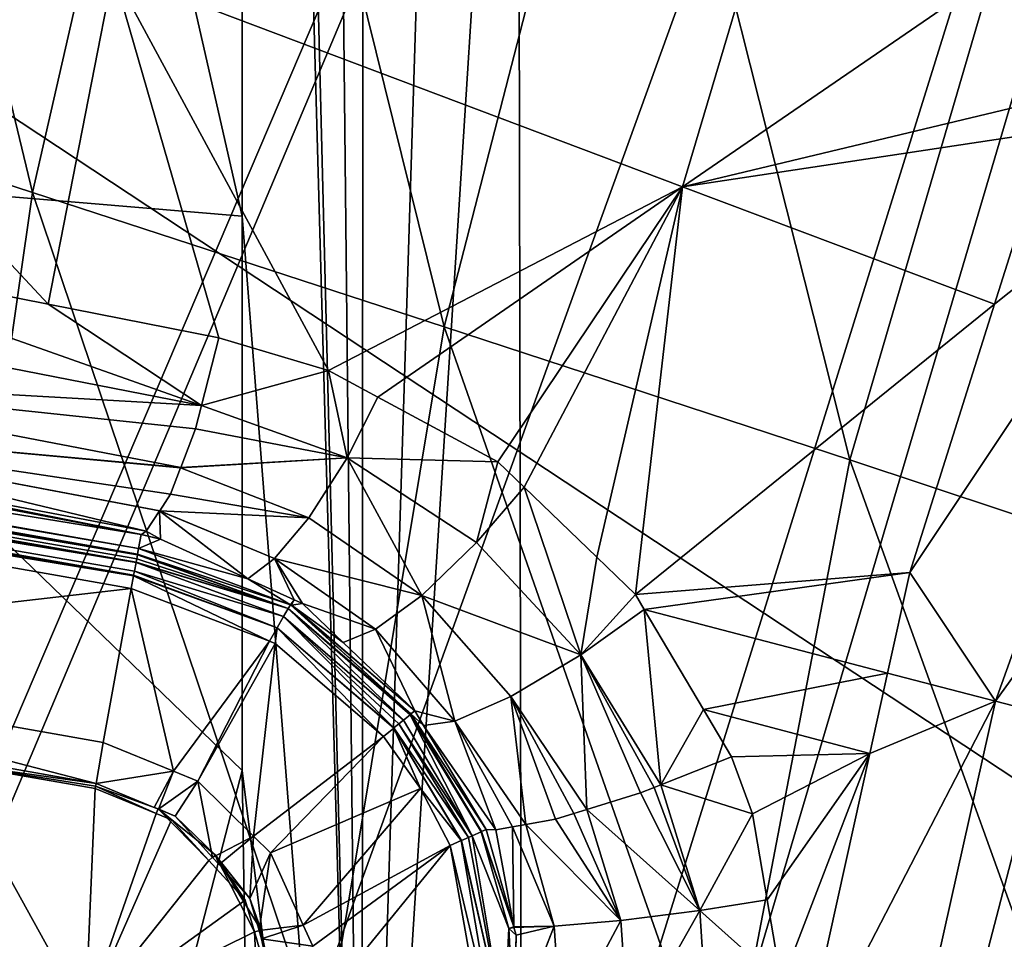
# Model space of a CAD drawing. Extents: x 512 to 878, y 536 to 1026.
# Tile 61 of 256: x 553 to 577, y 806 to 828. Entities that reach past the tile are written whole.
import ezdxf

# ---------------------------------------------------------------- set-up
doc = ezdxf.new("R2010")
doc.units = 0

msp = doc.modelspace()

# ---------------------------------------------------------------- linework, layer by layer
for points in [[(558.799744, 902.441833, 393.936127), (559.194824, 1025.550415, 393.714722), (561.716919, 786.466675, 391.29541)], [(559.194824, 1025.550415, 393.714722), (561.856506, 1025.550415, 391.367981), (561.716919, 786.466675, 391.29541)], [(561.856506, 1025.550415, 391.367981), (565.527649, 907.826294, 390.270294), (561.716919, 786.466675, 391.29541)], [(605.613953, 967.952148, 739.521484), (551.491333, 968.122559, 738.881165), (516.401672, 769.739075, 737.492493)], [(605.613953, 967.952148, 739.521484), (516.401672, 769.739075, 737.492493), (605.580933, 769.518677, 738.778442)], [(618.10907, 963.369446, 700.419495), (520.225464, 879.802673, 700.419495), (520.234863, 806.419128, 700.419495)], [(618.10907, 963.369446, 700.419495), (520.234863, 806.419128, 700.419495), (520.2677, 734.055725, 700.419495)], [(618.10907, 963.369446, 700.419495), (520.2677, 734.055725, 700.419495), (520.268921, 731.403442, 700.419495)], [(618.10907, 963.369446, 700.419495), (520.268921, 731.403442, 700.419495), (521.585632, 696.508911, 700.419495)], [(618.10907, 963.369446, 700.419495), (521.585632, 696.508911, 700.419495), (526.405518, 669.236389, 700.419495)], [(618.10907, 963.369446, 700.419495), (526.405518, 669.236389, 700.419495), (528.957886, 662.111328, 700.419495)], [(618.10907, 963.369446, 700.419495), (528.957886, 662.111328, 700.419495), (535.105774, 644.949585, 700.419495)], [(621.77417, 963.369446, 700.419495), (618.10907, 963.369446, 700.419495), (535.105774, 644.949585, 700.419495)], [(696.199646, 696.199585, 696.199646), (621.77417, 963.369446, 700.419495), (535.105774, 644.949585, 700.419495)], [(565.527649, 907.826294, 390.270294), (565.532349, 846.553284, 390.270294), (561.716919, 786.466675, 391.29541)], [(558.799011, 891.071228, 393.948578), (558.799744, 902.441833, 393.936127), (561.716919, 786.466675, 391.29541)], [(534.122253, 896.65387, 692.502014), (855.760864, 664.494141, 692.502014), (534.122253, 664.494141, 692.502014)], [(534.122253, 896.65387, 692.502014), (855.760864, 896.65387, 692.502014), (855.760864, 664.494141, 692.502014)], [(855.760864, 896.65387, 700.502014), (534.122253, 896.65387, 700.502014), (534.122253, 664.494141, 700.502014)], [(855.760864, 664.494141, 700.502014), (855.760864, 896.65387, 700.502014), (534.122253, 664.494141, 700.502014)], [(543.43158, 824.962341, 427.700531), (543.0802, 892.692139, 427.748901), (558.794983, 823.678101, 394.02243)], [(543.0802, 892.692139, 427.748901), (558.799011, 891.071228, 393.948578), (558.794983, 823.678101, 394.02243)], [(558.794983, 823.678101, 394.02243), (558.799011, 891.071228, 393.948578), (561.716919, 786.466675, 391.29541)], [(547.796997, 848.60614, 718.658386), (543.498169, 827.575684, 718.912964), (553.665588, 824.257263, 717.630859)], [(558.105713, 843.687256, 717.252319), (547.796997, 848.60614, 718.658386), (553.665588, 824.257263, 717.630859)], [(565.532349, 846.553284, 390.270294), (565.647156, 786.475586, 390.270294), (561.716919, 786.466675, 391.29541)], [(565.532349, 846.553284, 390.270294), (647.419739, 825.971436, 390.270294), (565.647156, 786.475586, 390.270294)], [(565.532349, 846.553284, 390.270294), (646.629211, 828.707336, 390.270294), (647.419739, 825.971436, 390.270294)], [(526.324402, 843.845764, 734.150757), (610.678345, 843.850769, 735.476562), (610.576294, 788.198303, 735.151794)], [(526.330322, 788.288696, 733.942993), (526.324402, 843.845764, 734.150757), (610.576294, 788.198303, 735.151794)], [(558.105713, 843.687256, 717.252319), (553.665588, 824.257263, 717.630859), (563.728271, 820.972717, 715.615723)], [(568.323975, 838.817139, 715.14447), (558.105713, 843.687256, 717.252319), (563.728271, 820.972717, 715.615723)], [(568.323975, 838.817139, 715.14447), (563.728271, 820.972717, 715.615723), (573.652893, 817.719482, 712.737366)], [(578.406067, 833.992371, 712.226624), (568.323975, 838.817139, 715.14447), (573.652893, 817.719482, 712.737366)], [(555.64032, 829.648865, 712.295105), (573.136536, 836.417297, 708.680969), (569.55835, 824.389465, 709.0401)], [(573.136536, 836.417297, 708.680969), (581.326355, 832.467102, 705.980042), (569.55835, 824.389465, 709.0401)], [(546.664124, 822.979065, 713.547424), (541.422241, 835.060242, 714.088135), (554.048523, 821.526184, 712.365906)], [(541.422241, 835.060242, 714.088135), (555.64032, 829.648865, 712.295105), (554.048523, 821.526184, 712.365906)], [(578.406067, 833.992371, 712.226624), (573.652893, 817.719482, 712.737366), (583.301331, 814.51355, 708.874023)], [(581.326355, 832.467102, 705.980042), (578.889648, 826.622986, 706.244141), (569.55835, 824.389465, 709.0401)], [(554.048523, 821.526184, 712.365906), (555.64032, 829.648865, 712.295105), (558.223694, 820.704773, 711.697937)], [(558.223694, 820.704773, 711.697937), (555.64032, 829.648865, 712.295105), (560.900696, 819.898926, 711.115479)], [(555.64032, 829.648865, 712.295105), (569.55835, 824.389465, 709.0401), (560.900696, 819.898926, 711.115479)], [(553.665588, 824.257263, 717.630859), (543.498169, 827.575684, 718.912964), (550.877197, 804.870605, 718.100586)], [(578.889648, 826.622986, 706.244141), (578.523071, 825.743774, 706.283875), (569.55835, 824.389465, 709.0401)], [(647.419739, 825.971436, 390.270294), (650.385193, 815.708313, 390.270294), (565.647156, 786.475586, 390.270294)], [(569.55835, 824.389465, 709.0401), (578.523071, 825.743774, 706.283875), (577.189758, 821.524292, 706.484741)], [(578.523071, 825.743774, 706.283875), (582.096008, 825.43042, 704.905884), (577.189758, 821.524292, 706.484741)], [(575.117249, 814.965637, 706.796936), (582.096008, 825.43042, 704.905884), (577.20874, 811.8172, 705.759583)], [(577.189758, 821.524292, 706.484741), (582.096008, 825.43042, 704.905884), (575.117249, 814.965637, 706.796936)], [(582.096008, 825.43042, 704.905884), (585.989563, 823.982361, 702.894226), (577.20874, 811.8172, 705.759583)], [(543.43158, 824.962341, 427.700531), (558.794128, 810.12561, 394.037262), (544.994934, 756.922241, 427.468475)], [(543.43158, 824.962341, 427.700531), (558.794983, 823.678101, 394.02243), (558.794128, 810.12561, 394.037262)], [(560.900696, 819.898926, 711.115479), (569.55835, 824.389465, 709.0401), (562.11084, 819.246948, 710.807434)], [(562.11084, 819.246948, 710.807434), (569.55835, 824.389465, 709.0401), (565.040405, 817.668457, 710.061646)], [(565.040405, 817.668457, 710.061646), (569.55835, 824.389465, 709.0401), (565.684082, 817.04834, 709.863159)], [(565.684082, 817.04834, 709.863159), (569.55835, 824.389465, 709.0401), (567.459412, 815.337952, 709.315674)], [(567.459412, 815.337952, 709.315674), (569.55835, 824.389465, 709.0401), (568.408508, 814.423523, 709.02301)], [(569.55835, 824.389465, 709.0401), (577.189758, 821.524292, 706.484741), (568.408508, 814.423523, 709.02301)], [(553.665588, 824.257263, 717.630859), (550.877197, 804.870605, 718.100586), (560.775269, 803.181458, 716.15918)], [(563.728271, 820.972717, 715.615723), (553.665588, 824.257263, 717.630859), (560.775269, 803.181458, 716.15918)], [(577.20874, 811.8172, 705.759583), (585.989563, 823.982361, 702.894226), (581.234863, 810.777466, 703.636353)], [(558.794128, 810.12561, 394.037262), (558.794983, 823.678101, 394.02243), (561.716919, 786.466675, 391.29541)], [(546.283264, 821.297791, 713.283997), (546.664124, 822.979065, 713.547424), (557.795593, 819.048767, 711.346313)], [(546.664124, 822.979065, 713.547424), (554.048523, 821.526184, 712.365906), (557.795593, 819.048767, 711.346313)], [(554.048523, 821.526184, 712.365906), (558.223694, 820.704773, 711.697937), (557.795593, 819.048767, 711.346313)], [(577.189758, 821.524292, 706.484741), (575.117249, 814.965637, 706.796936), (568.408508, 814.423523, 709.02301)], [(545.871033, 819.725464, 712.368652), (546.283264, 821.297791, 713.283997), (557.795593, 819.048767, 711.346313)], [(563.728271, 820.972717, 715.615723), (560.775269, 803.181458, 716.15918), (570.544678, 801.515503, 713.294189)], [(573.652893, 817.719482, 712.737366), (563.728271, 820.972717, 715.615723), (570.544678, 801.515503, 713.294189)], [(530.91217, 820.012207, 704.972168), (531.02948, 820.718323, 710.065369), (556.324463, 815.894897, 707.483276)], [(531.02948, 820.718323, 710.065369), (545.195862, 818.111084, 709.278809), (556.324463, 815.894897, 707.483276)], [(558.223694, 820.704773, 711.697937), (560.900696, 819.898926, 711.115479), (557.795593, 819.048767, 711.346313)], [(530.893005, 819.89917, 704.673462), (530.91217, 820.012207, 704.972168), (556.259705, 815.547913, 704.972168)], [(530.91217, 820.012207, 704.972168), (556.324463, 815.894897, 707.483276), (556.259705, 815.547913, 704.972168)], [(530.854553, 819.668518, 704.371216), (530.885437, 819.854187, 704.554626), (556.23175, 815.398132, 704.64679)], [(530.885437, 819.854187, 704.554626), (530.890686, 819.885254, 704.636658), (556.234985, 815.415527, 704.684509)], [(530.885437, 819.854187, 704.554626), (556.234985, 815.415527, 704.684509), (556.23175, 815.398132, 704.64679)], [(530.890686, 819.885254, 704.636658), (530.893005, 819.89917, 704.673462), (556.234985, 815.415527, 704.684509)], [(530.893005, 819.89917, 704.673462), (556.259705, 815.547913, 704.972168), (556.234985, 815.415527, 704.684509)], [(545.485107, 818.607117, 710.926331), (545.871033, 819.725464, 712.368652), (557.289368, 817.534058, 710.466003)], [(545.871033, 819.725464, 712.368652), (557.648254, 818.47876, 711.225342), (557.289368, 817.534058, 710.466003)], [(545.871033, 819.725464, 712.368652), (557.794678, 819.045227, 711.345581), (557.648254, 818.47876, 711.225342)], [(545.871033, 819.725464, 712.368652), (557.795593, 819.048767, 711.346313), (557.794678, 819.045227, 711.345581)], [(557.794678, 819.045227, 711.345581), (560.900696, 819.898926, 711.115479), (561.35614, 817.77179, 710.640259)], [(557.795593, 819.048767, 711.346313), (560.900696, 819.898926, 711.115479), (557.794678, 819.045227, 711.345581)], [(560.900696, 819.898926, 711.115479), (562.11084, 819.246948, 710.807434), (561.35614, 817.77179, 710.640259)], [(530.803772, 819.36145, 704.194397), (530.836975, 819.562683, 704.266602), (556.196655, 815.2099, 704.34845)], [(530.836975, 819.562683, 704.266602), (530.854553, 819.668518, 704.371216), (556.198303, 815.218811, 704.357178)], [(530.836975, 819.562683, 704.266602), (556.198303, 815.218811, 704.357178), (556.196655, 815.2099, 704.34845)], [(530.854553, 819.668518, 704.371216), (556.213989, 815.302795, 704.439819), (556.198303, 815.218811, 704.357178)], [(530.854553, 819.668518, 704.371216), (556.23175, 815.398132, 704.64679), (556.213989, 815.302795, 704.439819)], [(530.768616, 819.14856, 704.118042), (530.800049, 819.339233, 704.186462), (556.135437, 814.881165, 704.18219)], [(530.800049, 819.339233, 704.186462), (530.803772, 819.36145, 704.194397), (556.138611, 814.898315, 704.186157)], [(530.800049, 819.339233, 704.186462), (556.138611, 814.898315, 704.186157), (556.135437, 814.881165, 704.18219)], [(530.803772, 819.36145, 704.194397), (556.15741, 814.998779, 704.209351), (556.138611, 814.898315, 704.186157)], [(530.803772, 819.36145, 704.194397), (556.196655, 815.2099, 704.34845), (556.15741, 814.998779, 704.209351)], [(561.35614, 817.77179, 710.640259), (562.11084, 819.246948, 710.807434), (565.040405, 817.668457, 710.061646)], [(530.749756, 819.035278, 704.111328), (530.768616, 819.14856, 704.118042), (556.135437, 814.881165, 704.18219)], [(530.749756, 819.035278, 704.111328), (556.078064, 814.574402, 704.111328), (542.753357, 813.040527, 704.111328)], [(530.749756, 819.035278, 704.111328), (556.135437, 814.881165, 704.18219), (556.078064, 814.574402, 704.111328)], [(557.648254, 818.47876, 711.225342), (557.794678, 819.045227, 711.345581), (561.35614, 817.77179, 710.640259)], [(545.195862, 818.111084, 709.278809), (545.485107, 818.607117, 710.926331), (556.447205, 815.97583, 708.005676)], [(545.485107, 818.607117, 710.926331), (556.771362, 816.469238, 709.062012), (556.447205, 815.97583, 708.005676)], [(545.485107, 818.607117, 710.926331), (556.775574, 816.475708, 709.075928), (556.771362, 816.469238, 709.062012)], [(545.485107, 818.607117, 710.926331), (557.040649, 816.87915, 709.939636), (556.775574, 816.475708, 709.075928)], [(545.485107, 818.607117, 710.926331), (557.286621, 817.526672, 710.460083), (557.040649, 816.87915, 709.939636)], [(545.485107, 818.607117, 710.926331), (557.289368, 817.534058, 710.466003), (557.286621, 817.526672, 710.460083)], [(557.648254, 818.47876, 711.225342), (561.35614, 817.77179, 710.640259), (557.289368, 817.534058, 710.466003)], [(545.195862, 818.111084, 709.278809), (556.326904, 815.897217, 707.50293), (556.324463, 815.894897, 707.483276)], [(545.195862, 818.111084, 709.278809), (556.447205, 815.97583, 708.005676), (556.326904, 815.897217, 707.50293)], [(557.286621, 817.526672, 710.460083), (561.35614, 817.77179, 710.640259), (560.424194, 816.298523, 709.76947)], [(557.289368, 817.534058, 710.466003), (561.35614, 817.77179, 710.640259), (557.286621, 817.526672, 710.460083)], [(560.424194, 816.298523, 709.76947), (561.35614, 817.77179, 710.640259), (563.184631, 814.402405, 708.954651)], [(561.35614, 817.77179, 710.640259), (564.524292, 815.695496, 709.789124), (563.184631, 814.402405, 708.954651)], [(561.35614, 817.77179, 710.640259), (565.040405, 817.668457, 710.061646), (564.524292, 815.695496, 709.789124)], [(565.040405, 817.668457, 710.061646), (565.684082, 817.04834, 709.863159), (564.524292, 815.695496, 709.789124)], [(573.652893, 817.719482, 712.737366), (570.544678, 801.515503, 713.294189), (580.077881, 799.893372, 709.373535)], [(583.301331, 814.51355, 708.874023), (573.652893, 817.719482, 712.737366), (580.077881, 799.893372, 709.373535)], [(557.040649, 816.87915, 709.939636), (557.286621, 817.526672, 710.460083), (560.424194, 816.298523, 709.76947)], [(556.775574, 816.475708, 709.075928), (557.040649, 816.87915, 709.939636), (560.424194, 816.298523, 709.76947)], [(564.524292, 815.695496, 709.789124), (565.684082, 817.04834, 709.863159), (567.071228, 812.948059, 708.987)], [(565.684082, 817.04834, 709.863159), (567.459412, 815.337952, 709.315674), (567.071228, 812.948059, 708.987)], [(556.447205, 815.97583, 708.005676), (556.771362, 816.469238, 709.062012), (556.795959, 815.781006, 707.367859)], [(556.771362, 816.469238, 709.062012), (556.775574, 816.475708, 709.075928), (559.584473, 815.30603, 708.317932)], [(556.795959, 815.781006, 707.367859), (556.771362, 816.469238, 709.062012), (558.933777, 814.810303, 706.633911)], [(556.771362, 816.469238, 709.062012), (559.584473, 815.30603, 708.317932), (558.933777, 814.810303, 706.633911)], [(556.775574, 816.475708, 709.075928), (560.424194, 816.298523, 709.76947), (559.584473, 815.30603, 708.317932)], [(559.584473, 815.30603, 708.317932), (560.424194, 816.298523, 709.76947), (563.184631, 814.402405, 708.954651)], [(556.324463, 815.894897, 707.483276), (556.795959, 815.781006, 707.367859), (556.259705, 815.547913, 704.972168)], [(556.324463, 815.894897, 707.483276), (556.326904, 815.897217, 707.50293), (556.795959, 815.781006, 707.367859)], [(556.326904, 815.897217, 707.50293), (556.447205, 815.97583, 708.005676), (556.795959, 815.781006, 707.367859)], [(556.259705, 815.547913, 704.972168), (556.795959, 815.781006, 707.367859), (558.933777, 814.810303, 706.633911)], [(563.184631, 814.402405, 708.954651), (564.524292, 815.695496, 709.789124), (567.071228, 812.948059, 708.987)], [(565.647156, 786.475586, 390.270294), (650.385193, 815.708313, 390.270294), (565.665222, 777.037109, 390.270294)], [(650.385193, 815.708313, 390.270294), (651.327271, 812.447998, 390.270294), (565.665222, 777.037109, 390.270294)], [(556.213989, 815.302795, 704.439819), (556.23175, 815.398132, 704.64679), (559.917297, 814.083496, 704.628967)], [(556.23175, 815.398132, 704.64679), (556.234985, 815.415527, 704.684509), (559.917297, 814.083496, 704.628967)], [(556.234985, 815.415527, 704.684509), (556.259705, 815.547913, 704.972168), (559.97345, 814.178284, 704.972168)], [(556.234985, 815.415527, 704.684509), (559.97345, 814.178284, 704.972168), (559.917297, 814.083496, 704.628967)], [(556.259705, 815.547913, 704.972168), (558.933777, 814.810303, 706.633911), (559.97345, 814.178284, 704.972168)], [(556.15741, 814.998779, 704.209351), (556.196655, 815.2099, 704.34845), (559.801941, 813.885803, 704.348938)], [(556.196655, 815.2099, 704.34845), (556.198303, 815.218811, 704.357178), (559.917297, 814.083496, 704.628967)], [(556.196655, 815.2099, 704.34845), (559.917297, 814.083496, 704.628967), (559.801941, 813.885803, 704.348938)], [(556.198303, 815.218811, 704.357178), (556.213989, 815.302795, 704.439819), (559.917297, 814.083496, 704.628967)], [(558.933777, 814.810303, 706.633911), (559.584473, 815.30603, 708.317932), (560.061096, 814.298401, 706.246826)], [(559.584473, 815.30603, 708.317932), (563.184631, 814.402405, 708.954651), (562.054321, 813.581665, 707.467224)], [(560.266663, 814.205078, 706.17627), (559.584473, 815.30603, 708.317932), (562.054321, 813.581665, 707.467224)], [(560.061096, 814.298401, 706.246826), (559.584473, 815.30603, 708.317932), (560.266663, 814.205078, 706.17627)], [(567.459412, 815.337952, 709.315674), (568.408508, 814.423523, 709.02301), (567.071228, 812.948059, 708.987)], [(556.135437, 814.881165, 704.18219), (556.138611, 814.898315, 704.186157), (559.643921, 813.61499, 704.168579)], [(556.138611, 814.898315, 704.186157), (556.15741, 814.998779, 704.209351), (559.643921, 813.61499, 704.168579)], [(556.15741, 814.998779, 704.209351), (559.801941, 813.885803, 704.348938), (559.643921, 813.61499, 704.168579)], [(568.408508, 814.423523, 709.02301), (575.117249, 814.965637, 706.796936), (568.62146, 814.063538, 708.943665)], [(568.62146, 814.063538, 708.943665), (575.117249, 814.965637, 706.796936), (574.57135, 812.502136, 706.902771)], [(574.57135, 812.502136, 706.902771), (575.117249, 814.965637, 706.796936), (577.20874, 811.8172, 705.759583)], [(556.078064, 814.574402, 704.111328), (556.135437, 814.881165, 704.18219), (559.456909, 813.285828, 704.111328)], [(556.135437, 814.881165, 704.18219), (559.643921, 813.61499, 704.168579), (559.456909, 813.285828, 704.111328)], [(558.933777, 814.810303, 706.633911), (560.061096, 814.298401, 706.246826), (559.97345, 814.178284, 704.972168)], [(542.753357, 813.040527, 704.111328), (556.078064, 814.574402, 704.111328), (555.396423, 810.810486, 704.111328)], [(555.396423, 810.810486, 704.111328), (556.078064, 814.574402, 704.111328), (557.111877, 810.109314, 704.111389)], [(556.078064, 814.574402, 704.111328), (559.456909, 813.285828, 704.111328), (557.111877, 810.109314, 704.111389)], [(568.408508, 814.423523, 709.02301), (568.62146, 814.063538, 708.943665), (567.071228, 812.948059, 708.987)], [(559.917297, 814.083496, 704.628967), (559.97345, 814.178284, 704.972168), (562.919006, 811.506897, 704.649658)], [(559.97345, 814.178284, 704.972168), (560.061096, 814.298401, 706.246826), (559.984558, 814.174194, 704.972168)], [(559.97345, 814.178284, 704.972168), (559.984558, 814.174194, 704.972168), (562.919006, 811.506897, 704.649658)], [(559.984558, 814.174194, 704.972168), (560.061096, 814.298401, 706.246826), (559.995605, 814.170105, 704.972168)], [(559.984558, 814.174194, 704.972168), (563.011719, 811.582275, 704.972168), (562.919006, 811.506897, 704.649658)], [(559.984558, 814.174194, 704.972168), (559.995605, 814.170105, 704.972168), (563.011719, 811.582275, 704.972168)], [(560.061096, 814.298401, 706.246826), (560.266663, 814.205078, 706.17627), (559.995605, 814.170105, 704.972168)], [(559.995605, 814.170105, 704.972168), (560.266663, 814.205078, 706.17627), (561.261597, 813.254456, 705.739807)], [(559.995605, 814.170105, 704.972168), (561.261597, 813.254456, 705.739807), (563.011719, 811.582275, 704.972168)], [(560.266663, 814.205078, 706.17627), (562.054321, 813.581665, 707.467224), (561.261597, 813.254456, 705.739807)], [(562.054321, 813.581665, 707.467224), (563.184631, 814.402405, 708.954651), (563.989319, 811.332642, 706.664856)], [(563.184631, 814.402405, 708.954651), (565.361389, 811.929443, 708.196838), (563.989319, 811.332642, 706.664856)], [(563.184631, 814.402405, 708.954651), (567.071228, 812.948059, 708.987), (565.361389, 811.929443, 708.196838)], [(559.801941, 813.885803, 704.348938), (559.917297, 814.083496, 704.628967), (562.737183, 811.358887, 704.377441)], [(559.917297, 814.083496, 704.628967), (562.896729, 811.488708, 704.571838), (562.737183, 811.358887, 704.377441)], [(559.917297, 814.083496, 704.628967), (562.914307, 811.503052, 704.633179), (562.896729, 811.488708, 704.571838)], [(559.917297, 814.083496, 704.628967), (562.919006, 811.506897, 704.649658), (562.914307, 811.503052, 704.633179)], [(567.071228, 812.948059, 708.987), (568.62146, 814.063538, 708.943665), (569.027893, 809.773438, 708.240906)], [(568.62146, 814.063538, 708.943665), (570.068848, 811.616943, 708.404114), (569.027893, 809.773438, 708.240906)], [(568.62146, 814.063538, 708.943665), (574.57135, 812.502136, 706.902771), (570.068848, 811.616943, 708.404114)], [(559.643921, 813.61499, 704.168579), (559.801941, 813.885803, 704.348938), (562.500916, 811.166626, 704.198486)], [(559.801941, 813.885803, 704.348938), (562.624817, 811.267456, 704.240479), (562.500916, 811.166626, 704.198486)], [(559.801941, 813.885803, 704.348938), (562.737183, 811.358887, 704.377441), (562.624817, 811.267456, 704.240479)], [(559.456909, 813.285828, 704.111328), (559.643921, 813.61499, 704.168579), (559.596924, 813.232422, 704.111328)], [(559.596924, 813.232422, 704.111328), (559.643921, 813.61499, 704.168579), (562.243591, 810.957275, 704.111328)], [(559.643921, 813.61499, 704.168579), (562.496521, 811.163086, 704.197021), (562.243591, 810.957275, 704.111328)], [(559.643921, 813.61499, 704.168579), (562.500916, 811.166626, 704.198486), (562.496521, 811.163086, 704.197021)], [(561.261597, 813.254456, 705.739807), (562.054321, 813.581665, 707.467224), (563.011719, 811.582275, 704.972168)], [(563.011719, 811.582275, 704.972168), (562.054321, 813.581665, 707.467224), (563.989319, 811.332642, 706.664856)], [(557.111877, 810.109314, 704.111389), (559.456909, 813.285828, 704.111328), (557.707458, 809.865845, 704.111389)], [(559.456909, 813.285828, 704.111328), (559.596924, 813.232422, 704.111328), (557.707458, 809.865845, 704.111389)], [(557.707458, 809.865845, 704.111389), (559.596924, 813.232422, 704.111328), (559.066528, 808.521423, 704.111389)], [(559.596924, 813.232422, 704.111328), (562.243591, 810.957275, 704.111328), (559.066528, 808.521423, 704.111389)], [(542.57666, 812.038635, 705.111389), (542.753357, 813.040527, 704.111328), (555.219482, 809.808655, 705.111084)], [(542.753357, 813.040527, 704.111328), (555.396423, 810.810486, 704.111328), (555.219482, 809.808655, 705.111084)], [(565.361389, 811.929443, 708.196838), (567.071228, 812.948059, 708.987), (567.220947, 809.171692, 707.645203)], [(567.071228, 812.948059, 708.987), (568.527893, 809.575623, 708.2677), (567.220947, 809.171692, 707.645203)], [(567.071228, 812.948059, 708.987), (568.868652, 809.710449, 708.249451), (568.527893, 809.575623, 708.2677)], [(567.071228, 812.948059, 708.987), (569.027893, 809.773438, 708.240906), (568.868652, 809.710449, 708.249451)], [(570.068848, 811.616943, 708.404114), (574.57135, 812.502136, 706.902771), (574.136963, 810.541626, 706.987)], [(574.57135, 812.502136, 706.902771), (577.20874, 811.8172, 705.759583), (574.136963, 810.541626, 706.987)], [(565.665222, 777.037109, 390.270294), (651.327271, 812.447998, 390.270294), (567.566345, 755.991699, 390.270294)], [(651.327271, 812.447998, 390.270294), (656.108032, 805.985901, 390.270294), (567.566345, 755.991699, 390.270294)], [(551.540833, 810.322327, 712.759521), (542.57666, 812.038635, 705.111389), (555.219482, 809.808655, 705.111084)], [(563.989319, 811.332642, 706.664856), (565.361389, 811.929443, 708.196838), (565.725708, 808.805176, 706.348022)], [(565.361389, 811.929443, 708.196838), (566.456482, 808.935425, 707.281128), (565.725708, 808.805176, 706.348022)], [(565.361389, 811.929443, 708.196838), (566.902466, 809.073242, 707.49353), (566.456482, 808.935425, 707.281128)], [(565.361389, 811.929443, 708.196838), (567.220947, 809.171692, 707.645203), (566.902466, 809.073242, 707.49353)], [(572.333496, 802.402283, 707.336731), (577.20874, 811.8172, 705.759583), (574.062805, 797.745972, 706.465759)], [(574.136963, 810.541626, 706.987), (577.20874, 811.8172, 705.759583), (572.333496, 802.402283, 707.336731)], [(577.20874, 811.8172, 705.759583), (581.234863, 810.777466, 703.636353), (574.062805, 797.745972, 706.465759)], [(562.919006, 811.506897, 704.649658), (563.011719, 811.582275, 704.972168), (563.229126, 811.221069, 704.954285)], [(563.011719, 811.582275, 704.972168), (563.989319, 811.332642, 706.664856), (563.229126, 811.221069, 704.954285)], [(570.068848, 811.616943, 708.404114), (570.755127, 810.456909, 708.148254), (569.027893, 809.773438, 708.240906)], [(570.068848, 811.616943, 708.404114), (574.136963, 810.541626, 706.987), (570.755127, 810.456909, 708.148254)], [(562.624817, 811.267456, 704.240479), (562.737183, 811.358887, 704.377441), (564.411438, 808.526794, 704.323669)], [(562.737183, 811.358887, 704.377441), (562.896729, 811.488708, 704.571838), (564.415039, 808.528381, 704.327271)], [(562.737183, 811.358887, 704.377441), (564.415039, 808.528381, 704.327271), (564.411438, 808.526794, 704.323669)], [(562.896729, 811.488708, 704.571838), (562.914307, 811.503052, 704.633179), (564.633179, 808.624268, 704.548157)], [(562.896729, 811.488708, 704.571838), (564.633179, 808.624268, 704.548157), (564.415039, 808.528381, 704.327271)], [(562.914307, 811.503052, 704.633179), (562.919006, 811.506897, 704.649658), (564.634888, 808.625061, 704.549866)], [(562.914307, 811.503052, 704.633179), (564.634888, 808.625061, 704.549866), (564.633179, 808.624268, 704.548157)], [(562.919006, 811.506897, 704.649658), (564.64447, 808.629272, 704.55957), (564.634888, 808.625061, 704.549866)], [(562.919006, 811.506897, 704.649658), (564.759094, 808.679626, 704.828674), (564.64447, 808.629272, 704.55957)], [(562.919006, 811.506897, 704.649658), (563.229126, 811.221069, 704.954285), (564.759094, 808.679626, 704.828674)], [(563.229126, 811.221069, 704.954285), (563.989319, 811.332642, 706.664856), (564.99585, 808.675171, 705.416138)], [(563.989319, 811.332642, 706.664856), (565.400574, 808.747314, 705.932922), (564.99585, 808.675171, 705.416138)], [(563.989319, 811.332642, 706.664856), (565.725708, 808.805176, 706.348022), (565.400574, 808.747314, 705.932922)], [(562.243591, 810.957275, 704.111328), (562.496521, 811.163086, 704.197021), (563.152344, 809.680847, 704.111328)], [(562.496521, 811.163086, 704.197021), (562.500916, 811.166626, 704.198486), (563.152344, 809.680847, 704.111328)], [(562.500916, 811.166626, 704.198486), (562.624817, 811.267456, 704.240479), (564.326721, 808.489563, 704.237854)], [(563.152344, 809.680847, 704.111328), (562.500916, 811.166626, 704.198486), (564.14856, 808.411255, 704.187317)], [(562.500916, 811.166626, 704.198486), (564.155457, 808.414307, 704.18927), (564.14856, 808.411255, 704.187317)], [(562.500916, 811.166626, 704.198486), (564.326721, 808.489563, 704.237854), (564.155457, 808.414307, 704.18927)], [(562.624817, 811.267456, 704.240479), (564.411438, 808.526794, 704.323669), (564.326721, 808.489563, 704.237854)], [(564.759094, 808.679626, 704.828674), (563.229126, 811.221069, 704.954285), (564.99585, 808.675171, 705.416138)], [(555.396423, 810.810486, 704.111328), (557.111877, 810.109314, 704.111389), (555.219482, 809.808655, 705.111084)], [(559.066528, 808.521423, 704.111389), (562.243591, 810.957275, 704.111328), (559.482727, 808.109741, 704.111389)], [(562.243591, 810.957275, 704.111328), (563.152344, 809.680847, 704.111328), (559.482727, 808.109741, 704.111389)], [(574.062805, 797.745972, 706.465759), (581.234863, 810.777466, 703.636353), (578.170288, 797.090393, 704.25769)], [(551.540833, 810.322327, 712.759521), (554.961792, 804.13269, 712.312866), (550.373657, 799.783752, 713.063477)], [(551.540833, 810.322327, 712.759521), (555.197754, 809.686035, 712.241333), (554.961792, 804.13269, 712.312866)], [(551.540833, 810.322327, 712.759521), (555.207947, 809.743591, 708.892517), (555.197754, 809.686035, 712.241333)], [(551.540833, 810.322327, 712.759521), (555.219482, 809.808655, 705.111084), (555.207947, 809.743591, 708.892517)], [(569.027893, 809.773438, 708.240906), (570.755127, 810.456909, 708.148254), (571.265686, 809.065491, 707.927551)], [(570.755127, 810.456909, 708.148254), (574.136963, 810.541626, 706.987), (571.265686, 809.065491, 707.927551)], [(571.265686, 809.065491, 707.927551), (574.136963, 810.541626, 706.987), (571.625671, 806.960815, 707.732666)], [(571.625671, 806.960815, 707.732666), (574.136963, 810.541626, 706.987), (571.975403, 804.916199, 707.543396)], [(571.975403, 804.916199, 707.543396), (574.136963, 810.541626, 706.987), (572.333496, 802.402283, 707.336731)], [(558.794128, 810.12561, 394.037262), (559.151672, 786.465088, 394.117188), (544.994934, 756.922241, 427.468475)], [(555.219482, 809.808655, 705.111084), (557.111877, 810.109314, 704.111389), (556.637634, 809.222412, 705.111084)], [(556.637634, 809.222412, 705.111084), (557.111877, 810.109314, 704.111389), (556.742249, 809.179199, 705.111084)], [(557.111877, 810.109314, 704.111389), (557.707458, 809.865845, 704.111389), (556.742249, 809.179199, 705.111084)], [(558.794128, 810.12561, 394.037262), (561.716919, 786.466675, 391.29541), (559.151672, 786.465088, 394.117188)], [(556.742249, 809.179199, 705.111084), (557.707458, 809.865845, 704.111389), (557.152222, 809.009705, 705.111084)], [(557.152222, 809.009705, 705.111084), (557.707458, 809.865845, 704.111389), (558.068848, 807.998535, 705.111145)], [(557.707458, 809.865845, 704.111389), (559.066528, 808.521423, 704.111389), (558.068848, 807.998535, 705.111145)], [(555.197754, 809.686035, 712.241333), (556.68573, 809.076172, 711.941711), (554.961792, 804.13269, 712.312866)], [(555.197754, 809.686035, 712.241333), (555.207947, 809.743591, 708.892517), (556.68573, 809.076172, 711.941711)], [(555.207947, 809.743591, 708.892517), (555.219482, 809.808655, 705.111084), (556.637634, 809.222412, 705.111084)], [(555.207947, 809.743591, 708.892517), (556.738403, 809.188599, 708.892578), (556.68573, 809.076172, 711.941711)], [(555.207947, 809.743591, 708.892517), (556.637634, 809.222412, 705.111084), (556.738403, 809.188599, 708.892578)], [(559.482727, 808.109741, 704.111389), (563.152344, 809.680847, 704.111328), (560.287292, 806.341248, 704.111389)], [(563.152344, 809.680847, 704.111328), (563.880981, 808.29364, 704.111328), (560.287292, 806.341248, 704.111389)], [(563.152344, 809.680847, 704.111328), (564.14856, 808.411255, 704.187317), (563.880981, 808.29364, 704.111328)], [(568.527893, 809.575623, 708.2677), (568.868652, 809.710449, 708.249451), (569.978149, 806.7005, 707.968079)], [(568.868652, 809.710449, 708.249451), (569.027893, 809.773438, 708.240906), (569.978149, 806.7005, 707.968079)], [(569.027893, 809.773438, 708.240906), (571.265686, 809.065491, 707.927551), (569.978149, 806.7005, 707.968079)], [(567.220947, 809.171692, 707.645203), (568.527893, 809.575623, 708.2677), (569.978149, 806.7005, 707.968079)], [(556.738403, 809.188599, 708.892578), (556.637634, 809.222412, 705.111084), (556.742249, 809.179199, 705.111084)], [(556.68573, 809.076172, 711.941711), (556.738403, 809.188599, 708.892578), (557.065552, 808.920471, 711.865173)], [(556.738403, 809.188599, 708.892578), (558.134216, 808.062134, 708.892639), (557.978943, 807.92334, 711.664185)], [(557.065552, 808.920471, 711.865173), (556.738403, 809.188599, 708.892578), (557.978943, 807.92334, 711.664185)], [(556.738403, 809.188599, 708.892578), (557.152222, 809.009705, 705.111084), (558.134216, 808.062134, 708.892639)], [(556.738403, 809.188599, 708.892578), (556.742249, 809.179199, 705.111084), (557.152222, 809.009705, 705.111084)], [(566.902466, 809.073242, 707.49353), (567.220947, 809.171692, 707.645203), (568.047485, 806.453613, 707.515808)], [(567.220947, 809.171692, 707.645203), (569.978149, 806.7005, 707.968079), (568.047485, 806.453613, 707.515808)], [(556.68573, 809.076172, 711.941711), (557.065552, 808.920471, 711.865173), (554.961792, 804.13269, 712.312866)], [(557.065552, 808.920471, 711.865173), (557.978943, 807.92334, 711.664185), (554.961792, 804.13269, 712.312866)], [(558.134216, 808.062134, 708.892639), (557.152222, 809.009705, 705.111084), (558.068848, 807.998535, 705.111145)], [(565.725708, 808.805176, 706.348022), (566.456482, 808.935425, 707.281128), (568.047485, 806.453613, 707.515808)], [(566.456482, 808.935425, 707.281128), (566.902466, 809.073242, 707.49353), (568.047485, 806.453613, 707.515808)], [(571.265686, 809.065491, 707.927551), (571.625671, 806.960815, 707.732666), (569.978149, 806.7005, 707.968079)], [(564.64447, 808.629272, 704.55957), (564.759094, 808.679626, 704.828674), (565.431946, 806.299194, 704.760559)], [(564.759094, 808.679626, 704.828674), (564.99585, 808.675171, 705.416138), (565.431946, 806.299194, 704.760559)], [(564.99585, 808.675171, 705.416138), (565.400574, 808.747314, 705.932922), (565.431946, 806.299194, 704.760559)], [(565.400574, 808.747314, 705.932922), (565.725708, 808.805176, 706.348022), (566.418457, 806.315002, 706.319153)], [(565.400574, 808.747314, 705.932922), (566.418457, 806.315002, 706.319153), (565.431946, 806.299194, 704.760559)], [(565.725708, 808.805176, 706.348022), (568.047485, 806.453613, 707.515808), (566.418457, 806.315002, 706.319153)], [(558.068848, 807.998535, 705.111145), (559.066528, 808.521423, 704.111389), (558.226196, 807.824951, 705.111145)], [(558.226196, 807.824951, 705.111145), (559.066528, 808.521423, 704.111389), (558.976318, 806.997437, 705.111145)], [(559.066528, 808.521423, 704.111389), (559.482727, 808.109741, 704.111389), (558.976318, 806.997437, 705.111145)], [(563.880981, 808.29364, 704.111328), (564.14856, 808.411255, 704.187317), (564.930176, 803.852173, 704.150635)], [(564.14856, 808.411255, 704.187317), (564.155457, 808.414307, 704.18927), (565.200562, 803.8349, 704.277771)], [(564.930176, 803.852173, 704.150635), (564.14856, 808.411255, 704.187317), (565.200562, 803.8349, 704.277771)], [(564.155457, 808.414307, 704.18927), (564.326721, 808.489563, 704.237854), (565.200562, 803.8349, 704.277771)], [(564.326721, 808.489563, 704.237854), (564.411438, 808.526794, 704.323669), (565.200562, 803.8349, 704.277771)], [(564.411438, 808.526794, 704.323669), (564.415039, 808.528381, 704.327271), (565.200562, 803.8349, 704.277771)], [(564.415039, 808.528381, 704.327271), (564.633179, 808.624268, 704.548157), (565.308777, 806.262329, 704.498535)], [(564.415039, 808.528381, 704.327271), (565.308777, 806.262329, 704.498535), (565.200562, 803.8349, 704.277771)], [(564.633179, 808.624268, 704.548157), (564.634888, 808.625061, 704.549866), (565.431946, 806.299194, 704.760559)], [(564.633179, 808.624268, 704.548157), (565.431946, 806.299194, 704.760559), (565.308777, 806.262329, 704.498535)], [(564.634888, 808.625061, 704.549866), (564.64447, 808.629272, 704.55957), (565.431946, 806.299194, 704.760559)], [(560.287292, 806.341248, 704.111389), (563.880981, 808.29364, 704.111328), (560.519226, 805.831482, 704.111389)], [(560.519226, 805.831482, 704.111389), (563.880981, 808.29364, 704.111328), (560.581238, 804.252075, 704.111389)], [(560.581238, 804.252075, 704.111389), (563.880981, 808.29364, 704.111328), (564.662109, 803.87085, 704.111328)], [(564.662109, 803.87085, 704.111328), (563.880981, 808.29364, 704.111328), (564.930176, 803.852173, 704.150635)], [(557.978943, 807.92334, 711.664185), (558.866455, 806.954407, 711.468872), (554.961792, 804.13269, 712.312866)], [(557.978943, 807.92334, 711.664185), (558.134216, 808.062134, 708.892639), (558.866455, 806.954407, 711.468872)], [(558.134216, 808.062134, 708.892639), (558.068848, 807.998535, 705.111145), (558.226196, 807.824951, 705.111145)], [(558.866455, 806.954407, 711.468872), (558.134216, 808.062134, 708.892639), (559.091919, 806.177307, 711.416138)], [(558.134216, 808.062134, 708.892639), (559.256165, 806.225159, 708.892639), (559.091919, 806.177307, 711.416138)], [(558.134216, 808.062134, 708.892639), (558.976318, 806.997437, 705.111145), (559.256165, 806.225159, 708.892639)], [(558.134216, 808.062134, 708.892639), (558.226196, 807.824951, 705.111145), (558.976318, 806.997437, 705.111145)], [(558.976318, 806.997437, 705.111145), (559.482727, 808.109741, 704.111389), (559.205017, 806.210571, 705.111145)], [(559.482727, 808.109741, 704.111389), (560.287292, 806.341248, 704.111389), (559.205017, 806.210571, 705.111145)], [(558.866455, 806.954407, 711.468872), (559.091919, 806.177307, 711.416138), (554.961792, 804.13269, 712.312866)], [(559.256165, 806.225159, 708.892639), (558.976318, 806.997437, 705.111145), (559.205017, 806.210571, 705.111145)], [(569.978149, 806.7005, 707.968079), (571.625671, 806.960815, 707.732666), (571.975403, 804.916199, 707.543396)], [(568.047485, 806.453613, 707.515808), (569.978149, 806.7005, 707.968079), (568.249023, 803.630066, 707.423767)], [(568.249023, 803.630066, 707.423767), (569.978149, 806.7005, 707.968079), (570.189148, 803.507751, 707.824707)], [(569.978149, 806.7005, 707.968079), (571.975403, 804.916199, 707.543396), (570.189148, 803.507751, 707.824707)], [(559.091919, 806.177307, 711.416138), (559.256165, 806.225159, 708.892639), (559.614807, 804.384033, 708.892578)], [(559.205017, 806.210571, 705.111145), (560.287292, 806.341248, 704.111389), (559.263367, 806.009705, 705.111145)], [(559.256165, 806.225159, 708.892639), (559.205017, 806.210571, 705.111145), (559.263367, 806.009705, 705.111145)], [(559.256165, 806.225159, 708.892639), (559.263367, 806.009705, 705.111145), (559.614807, 804.384033, 708.892578)], [(559.263367, 806.009705, 705.111145), (560.287292, 806.341248, 704.111389), (560.519226, 805.831482, 704.111389)], [(565.200562, 803.8349, 704.277771), (565.308777, 806.262329, 704.498535), (565.429993, 803.822083, 704.481506)], [(565.431946, 806.299194, 704.760559), (565.436401, 806.283447, 704.760071), (565.308777, 806.262329, 704.498535)], [(565.308777, 806.262329, 704.498535), (565.436401, 806.283447, 704.760071), (565.488037, 806.100891, 704.754883)], [(565.308777, 806.262329, 704.498535), (565.488037, 806.100891, 704.754883), (565.429993, 803.822083, 704.481506)], [(565.431946, 806.299194, 704.760559), (566.418457, 806.315002, 706.319153), (565.436401, 806.283447, 704.760071)], [(565.436401, 806.283447, 704.760071), (566.418457, 806.315002, 706.319153), (565.488037, 806.100891, 704.754883)], [(565.441406, 803.808533, 704.7453), (566.418457, 806.315002, 706.319153), (566.5979, 803.737244, 706.277527)], [(565.44165, 803.818054, 704.745361), (566.418457, 806.315002, 706.319153), (565.441406, 803.808533, 704.7453)], [(565.488037, 806.100891, 704.754883), (566.418457, 806.315002, 706.319153), (565.44165, 803.818054, 704.745361)], [(566.418457, 806.315002, 706.319153), (568.047485, 806.453613, 707.515808), (566.5979, 803.737244, 706.277527)], [(566.5979, 803.737244, 706.277527), (568.047485, 806.453613, 707.515808), (568.249023, 803.630066, 707.423767)], [(554.961792, 804.13269, 712.312866), (559.091919, 806.177307, 711.416138), (559.263489, 802.732422, 711.381897)], [(559.091919, 806.177307, 711.416138), (559.564941, 804.547058, 711.305481), (559.263489, 802.732422, 711.381897)], [(559.564941, 804.547058, 711.305481), (559.091919, 806.177307, 711.416138), (559.614807, 804.384033, 708.892578)], [(559.263367, 806.009705, 705.111145), (559.679504, 804.577942, 705.111145), (559.614807, 804.384033, 708.892578)], [(559.263367, 806.009705, 705.111145), (560.519226, 805.831482, 704.111389), (559.679504, 804.577942, 705.111145)], [(565.429993, 803.822083, 704.481506), (565.488037, 806.100891, 704.754883), (565.44165, 803.818054, 704.745361)]]:
    msp.add_3dface(points)

doc.saveas('drawing.dxf')
